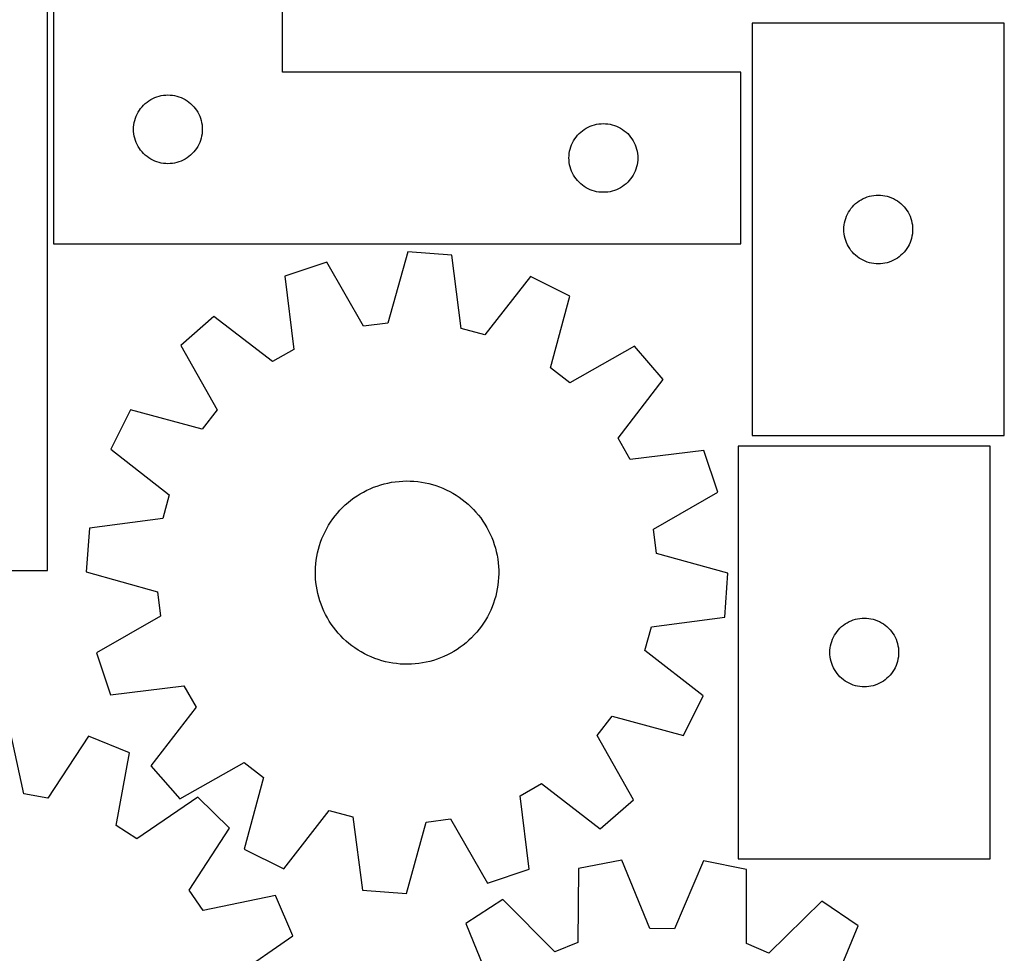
# Model space of a CAD drawing. Header units: millimetres. Extents: x 7 to 1243, y 7 to 1566.
# Tile 13 of 28: x 986 to 1243, y 407 to 651. Entities that reach past the tile are written whole.
import ezdxf

# ---------------------------------------------------------------- set-up
doc = ezdxf.new("R2010")
doc.units = ezdxf.units.MM
doc.layers.add('CUT', color=7, linetype='CONTINUOUS', true_color=0x000000)

msp = doc.modelspace()

# ---------------------------------------------------------------- linework, layer by layer
at = {"layer": 'CUT'}
for p, q in [((994.468764, 742.402131), (994.468764, 592.402131)), ((1054.468764, 637.402131), (1054.468764, 742.402131)), ((992.93713, 506.900426), (992.93713, 656.900426)), ((1243.436476, 650.174104), (1177.436476, 650.174104)), ((1177.436476, 650.174104), (1177.436476, 542.174104)), ((1243.436476, 542.174104), (1243.436476, 650.174104)), ((1174.468764, 637.402131), (1054.468764, 637.402131)), ((1174.468764, 592.402131), (1174.468764, 637.402131)), ((1018.104803, 628.766092), (1018.534652, 629.168689)), ((1018.534652, 629.168689), (1018.989911, 629.542311)), ((1018.989911, 629.542311), (1019.468632, 629.885357)), ((1019.468632, 629.885357), (1019.968764, 630.19636)), ((1019.968764, 630.19636), (1020.488166, 630.473986)), ((1020.488166, 630.473986), (1021.024613, 630.717047)), ((1021.024613, 630.717047), (1021.575809, 630.924502)), ((1021.575809, 630.924502), (1022.139393, 631.095463)), ((1022.139393, 631.095463), (1022.712951, 631.229198)), ((1022.712951, 631.229198), (1023.294029, 631.325135)), ((1023.294029, 631.325135), (1023.880136, 631.382861)), ((1023.880136, 631.382861), (1024.468764, 631.402131)), ((1024.468764, 631.402131), (1025.057392, 631.382861)), ((1025.057392, 631.382861), (1025.6435, 631.325135)), ((1025.6435, 631.325135), (1026.224577, 631.229198)), ((1026.224577, 631.229198), (1026.798136, 631.095463)), ((1026.798136, 631.095463), (1027.36172, 630.924502)), ((1027.36172, 630.924502), (1027.912915, 630.717047)), ((1027.912915, 630.717047), (1028.449363, 630.473986)), ((1028.449363, 630.473986), (1028.968764, 630.19636)), ((1028.968764, 630.19636), (1029.468896, 629.885357)), ((1029.468896, 629.885357), (1029.947617, 629.542311)), ((1029.947617, 629.542311), (1030.402877, 629.168689)), ((1030.402877, 629.168689), (1030.832725, 628.766092)), ((1016.39691, 626.382729), (1016.674536, 626.902131)), ((1016.674536, 626.902131), (1016.985538, 627.402263)), ((1016.985538, 627.402263), (1017.328584, 627.880984)), ((1017.328584, 627.880984), (1017.702206, 628.336243)), ((1017.702206, 628.336243), (1018.104803, 628.766092)), ((1030.832725, 628.766092), (1031.235323, 628.336243)), ((1031.235323, 628.336243), (1031.608944, 627.880984)), ((1031.608944, 627.880984), (1031.951991, 627.402263)), ((1031.951991, 627.402263), (1032.262993, 626.902131)), ((1032.262993, 626.902131), (1032.540619, 626.382729)), ((1015.545761, 623.576867), (1015.641697, 624.157944)), ((1015.641697, 624.157944), (1015.775432, 624.731502)), ((1015.775432, 624.731502), (1015.946393, 625.295086)), ((1015.946393, 625.295086), (1016.153849, 625.846282)), ((1016.153849, 625.846282), (1016.39691, 626.382729)), ((1032.540619, 626.382729), (1032.78368, 625.846282)), ((1032.78368, 625.846282), (1032.991135, 625.295086)), ((1032.991135, 625.295086), (1033.162097, 624.731502)), ((1033.162097, 624.731502), (1033.295832, 624.157944)), ((1033.295832, 624.157944), (1033.391768, 623.576867)), ((1137.294029, 623.825135), (1137.880136, 623.882861)), ((1137.880136, 623.882861), (1138.468764, 623.902131)), ((1138.468764, 623.902131), (1139.057392, 623.882861)), ((1139.057392, 623.882861), (1139.6435, 623.825135)), ((1015.468764, 622.402131), (1015.488034, 622.990759)), ((1015.488034, 621.813503), (1015.468764, 622.402131)), ((1015.488034, 622.990759), (1015.545761, 623.576867)), ((1015.545761, 621.227395), (1015.488034, 621.813503)), ((1033.391768, 623.576867), (1033.449495, 622.990759)), ((1033.449495, 621.813503), (1033.391768, 621.227395)), ((1033.449495, 622.990759), (1033.468764, 622.402131)), ((1033.468764, 622.402131), (1033.449495, 621.813503)), ((1131.702206, 620.836243), (1132.104803, 621.266092)), ((1132.104803, 621.266092), (1132.534652, 621.668689)), ((1132.534652, 621.668689), (1132.989911, 622.042311)), ((1132.989911, 622.042311), (1133.468632, 622.385357)), ((1133.468632, 622.385357), (1133.968764, 622.69636)), ((1133.968764, 622.69636), (1134.488166, 622.973986)), ((1134.488166, 622.973986), (1135.024613, 623.217047)), ((1135.024613, 623.217047), (1135.575809, 623.424502)), ((1135.575809, 623.424502), (1136.139393, 623.595463)), ((1136.139393, 623.595463), (1136.712951, 623.729198)), ((1136.712951, 623.729198), (1137.294029, 623.825135)), ((1139.6435, 623.825135), (1140.224577, 623.729198)), ((1140.224577, 623.729198), (1140.798136, 623.595463)), ((1140.798136, 623.595463), (1141.36172, 623.424502)), ((1141.36172, 623.424502), (1141.912915, 623.217047)), ((1141.912915, 623.217047), (1142.449363, 622.973986)), ((1142.449363, 622.973986), (1142.968764, 622.69636)), ((1142.968764, 622.69636), (1143.468896, 622.385357)), ((1143.468896, 622.385357), (1143.947617, 622.042311)), ((1143.947617, 622.042311), (1144.402877, 621.668689)), ((1144.402877, 621.668689), (1144.832725, 621.266092)), ((1144.832725, 621.266092), (1145.235323, 620.836243)), ((1015.641697, 620.646318), (1015.545761, 621.227395)), ((1015.775432, 620.07276), (1015.641697, 620.646318)), ((1015.946393, 619.509176), (1015.775432, 620.07276)), ((1016.153849, 618.95798), (1015.946393, 619.509176)), ((1016.39691, 618.421533), (1016.153849, 618.95798)), ((1032.78368, 618.95798), (1032.540619, 618.421533)), ((1032.991135, 619.509176), (1032.78368, 618.95798)), ((1033.162097, 620.07276), (1032.991135, 619.509176)), ((1033.295832, 620.646318), (1033.162097, 620.07276)), ((1033.391768, 621.227395), (1033.295832, 620.646318)), ((1130.153849, 618.346282), (1130.39691, 618.882729)), ((1130.39691, 618.882729), (1130.674536, 619.402131)), ((1130.674536, 619.402131), (1130.985538, 619.902263)), ((1130.985538, 619.902263), (1131.328584, 620.380984)), ((1131.328584, 620.380984), (1131.702206, 620.836243)), ((1145.235323, 620.836243), (1145.608944, 620.380984)), ((1145.608944, 620.380984), (1145.951991, 619.902263)), ((1145.951991, 619.902263), (1146.262993, 619.402131)), ((1146.262993, 619.402131), (1146.540619, 618.882729)), ((1146.540619, 618.882729), (1146.78368, 618.346282)), ((1016.674536, 617.902131), (1016.39691, 618.421533)), ((1016.985538, 617.401999), (1016.674536, 617.902131)), ((1017.328584, 616.923278), (1016.985538, 617.401999)), ((1017.702206, 616.468019), (1017.328584, 616.923278)), ((1018.104803, 616.03817), (1017.702206, 616.468019)), ((1031.235323, 616.468019), (1030.832725, 616.03817)), ((1031.608944, 616.923278), (1031.235323, 616.468019)), ((1031.951991, 617.401999), (1031.608944, 616.923278)), ((1032.262993, 617.902131), (1031.951991, 617.401999)), ((1032.540619, 618.421533), (1032.262993, 617.902131)), ((1129.545761, 616.076867), (1129.641697, 616.657944)), ((1129.641697, 616.657944), (1129.775432, 617.231502)), ((1129.775432, 617.231502), (1129.946393, 617.795086)), ((1129.946393, 617.795086), (1130.153849, 618.346282)), ((1146.78368, 618.346282), (1146.991135, 617.795086)), ((1146.991135, 617.795086), (1147.162097, 617.231502)), ((1147.162097, 617.231502), (1147.295832, 616.657944)), ((1147.295832, 616.657944), (1147.391768, 616.076867)), ((1018.534652, 615.635573), (1018.104803, 616.03817)), ((1018.989911, 615.261951), (1018.534652, 615.635573)), ((1019.468632, 614.918904), (1018.989911, 615.261951)), ((1019.968764, 614.607902), (1019.468632, 614.918904)), ((1020.488166, 614.330276), (1019.968764, 614.607902)), ((1021.024613, 614.087215), (1020.488166, 614.330276)), ((1021.575809, 613.87976), (1021.024613, 614.087215)), ((1022.139393, 613.708799), (1021.575809, 613.87976)), ((1022.712951, 613.575063), (1022.139393, 613.708799)), ((1023.294029, 613.479127), (1022.712951, 613.575063)), ((1026.224577, 613.575063), (1025.6435, 613.479127)), ((1026.798136, 613.708799), (1026.224577, 613.575063)), ((1027.36172, 613.87976), (1026.798136, 613.708799)), ((1027.912915, 614.087215), (1027.36172, 613.87976)), ((1028.449363, 614.330276), (1027.912915, 614.087215)), ((1028.968764, 614.607902), (1028.449363, 614.330276)), ((1029.468896, 614.918904), (1028.968764, 614.607902)), ((1029.947617, 615.261951), (1029.468896, 614.918904)), ((1030.402877, 615.635573), (1029.947617, 615.261951)), ((1030.832725, 616.03817), (1030.402877, 615.635573)), ((1129.468764, 614.902131), (1129.488034, 615.490759)), ((1129.488034, 614.313503), (1129.468764, 614.902131)), ((1129.488034, 615.490759), (1129.545761, 616.076867)), ((1129.545761, 613.727395), (1129.488034, 614.313503)), ((1129.641697, 613.146318), (1129.545761, 613.727395)), ((1147.391768, 613.727395), (1147.295832, 613.146318)), ((1147.391768, 616.076867), (1147.449495, 615.490759)), ((1147.449495, 614.313503), (1147.391768, 613.727395)), ((1147.449495, 615.490759), (1147.468764, 614.902131)), ((1147.468764, 614.902131), (1147.449495, 614.313503)), ((1023.880136, 613.421401), (1023.294029, 613.479127)), ((1024.468764, 613.402131), (1023.880136, 613.421401)), ((1025.057392, 613.421401), (1024.468764, 613.402131)), ((1025.6435, 613.479127), (1025.057392, 613.421401)), ((1129.775432, 612.57276), (1129.641697, 613.146318)), ((1129.946393, 612.009176), (1129.775432, 612.57276)), ((1130.153849, 611.45798), (1129.946393, 612.009176)), ((1130.39691, 610.921533), (1130.153849, 611.45798)), ((1146.78368, 611.45798), (1146.540619, 610.921533)), ((1146.991135, 612.009176), (1146.78368, 611.45798)), ((1147.162097, 612.57276), (1146.991135, 612.009176)), ((1147.295832, 613.146318), (1147.162097, 612.57276)), ((1130.674536, 610.402131), (1130.39691, 610.921533)), ((1130.985538, 609.901999), (1130.674536, 610.402131)), ((1131.328584, 609.423278), (1130.985538, 609.901999)), ((1131.702206, 608.968019), (1131.328584, 609.423278)), ((1132.104803, 608.53817), (1131.702206, 608.968019)), ((1132.534652, 608.135573), (1132.104803, 608.53817)), ((1144.832725, 608.53817), (1144.402877, 608.135573)), ((1145.235323, 608.968019), (1144.832725, 608.53817)), ((1145.608944, 609.423278), (1145.235323, 608.968019)), ((1145.951991, 609.901999), (1145.608944, 609.423278)), ((1146.262993, 610.402131), (1145.951991, 609.901999)), ((1146.540619, 610.921533), (1146.262993, 610.402131)), ((1132.989911, 607.761951), (1132.534652, 608.135573)), ((1133.468632, 607.418904), (1132.989911, 607.761951)), ((1133.968764, 607.107902), (1133.468632, 607.418904)), ((1134.488166, 606.830276), (1133.968764, 607.107902)), ((1135.024613, 606.587215), (1134.488166, 606.830276)), ((1135.575809, 606.37976), (1135.024613, 606.587215)), ((1136.139393, 606.208799), (1135.575809, 606.37976)), ((1136.712951, 606.075063), (1136.139393, 606.208799)), ((1137.294029, 605.979127), (1136.712951, 606.075063)), ((1137.880136, 605.921401), (1137.294029, 605.979127)), ((1138.468764, 605.902131), (1137.880136, 605.921401)), ((1139.057392, 605.921401), (1138.468764, 605.902131)), ((1139.6435, 605.979127), (1139.057392, 605.921401)), ((1140.224577, 606.075063), (1139.6435, 605.979127)), ((1140.798136, 606.208799), (1140.224577, 606.075063)), ((1141.36172, 606.37976), (1140.798136, 606.208799)), ((1141.912915, 606.587215), (1141.36172, 606.37976)), ((1142.449363, 606.830276), (1141.912915, 606.587215)), ((1142.968764, 607.107902), (1142.449363, 606.830276)), ((1143.468896, 607.418904), (1142.968764, 607.107902)), ((1143.947617, 607.761951), (1143.468896, 607.418904)), ((1144.402877, 608.135573), (1143.947617, 607.761951)), ((1204.502364, 602.940663), (1204.957623, 603.314284)), ((1204.957623, 603.314284), (1205.436344, 603.657331)), ((1205.436344, 603.657331), (1205.936476, 603.968333)), ((1205.936476, 603.968333), (1206.455878, 604.245959)), ((1206.455878, 604.245959), (1206.992325, 604.48902)), ((1206.992325, 604.48902), (1207.543521, 604.696476)), ((1207.543521, 604.696476), (1208.107105, 604.867437)), ((1208.107105, 604.867437), (1208.680663, 605.001172)), ((1208.680663, 605.001172), (1209.26174, 605.097108)), ((1209.26174, 605.097108), (1209.847848, 605.154835)), ((1209.847848, 605.154835), (1210.436476, 605.174104)), ((1210.436476, 605.174104), (1211.025104, 605.154835)), ((1211.025104, 605.154835), (1211.611212, 605.097108)), ((1211.611212, 605.097108), (1212.192289, 605.001172)), ((1212.192289, 605.001172), (1212.765847, 604.867437)), ((1212.765847, 604.867437), (1213.329431, 604.696476)), ((1213.329431, 604.696476), (1213.880627, 604.48902)), ((1213.880627, 604.48902), (1214.417074, 604.245959)), ((1214.417074, 604.245959), (1214.936476, 603.968333)), ((1214.936476, 603.968333), (1215.436608, 603.657331)), ((1215.436608, 603.657331), (1215.915329, 603.314284)), ((1215.915329, 603.314284), (1216.370588, 602.940663)), ((1202.364621, 600.154703), (1202.642247, 600.674104)), ((1202.642247, 600.674104), (1202.95325, 601.174236)), ((1202.95325, 601.174236), (1203.296296, 601.652957)), ((1203.296296, 601.652957), (1203.669918, 602.108217)), ((1203.669918, 602.108217), (1204.072515, 602.538065)), ((1204.072515, 602.538065), (1204.502364, 602.940663)), ((1216.370588, 602.940663), (1216.800437, 602.538065)), ((1216.800437, 602.538065), (1217.203034, 602.108217)), ((1217.203034, 602.108217), (1217.576656, 601.652957)), ((1217.576656, 601.652957), (1217.919703, 601.174236)), ((1217.919703, 601.174236), (1218.230705, 600.674104)), ((1218.230705, 600.674104), (1218.508331, 600.154703)), ((1201.609409, 597.929917), (1201.743144, 598.503476)), ((1201.743144, 598.503476), (1201.914105, 599.06706)), ((1201.914105, 599.06706), (1202.12156, 599.618255)), ((1202.12156, 599.618255), (1202.364621, 600.154703)), ((1218.508331, 600.154703), (1218.751392, 599.618255)), ((1218.751392, 599.618255), (1218.958847, 599.06706)), ((1218.958847, 599.06706), (1219.129808, 598.503476)), ((1219.129808, 598.503476), (1219.263544, 597.929917)), ((1201.436476, 596.174104), (1201.455746, 596.762733)), ((1201.455746, 595.585476), (1201.436476, 596.174104)), ((1201.455746, 596.762733), (1201.513472, 597.34884)), ((1201.513472, 594.999369), (1201.455746, 595.585476)), ((1201.513472, 597.34884), (1201.609409, 597.929917)), ((1219.263544, 597.929917), (1219.35948, 597.34884)), ((1219.35948, 597.34884), (1219.417206, 596.762733)), ((1219.417206, 595.585476), (1219.35948, 594.999369)), ((1219.417206, 596.762733), (1219.436476, 596.174104)), ((1219.436476, 596.174104), (1219.417206, 595.585476)), ((1201.609409, 594.418291), (1201.513472, 594.999369)), ((1201.743144, 593.844733), (1201.609409, 594.418291)), ((1201.914105, 593.281149), (1201.743144, 593.844733)), ((1202.12156, 592.729953), (1201.914105, 593.281149)), ((1218.958847, 593.281149), (1218.751392, 592.729953)), ((1219.129808, 593.844733), (1218.958847, 593.281149)), ((1219.263544, 594.418291), (1219.129808, 593.844733)), ((1219.35948, 594.999369), (1219.263544, 594.418291)), ((994.468764, 592.402131), (1174.468764, 592.402131)), ((1202.364621, 592.193506), (1202.12156, 592.729953)), ((1202.642247, 591.674104), (1202.364621, 592.193506)), ((1202.95325, 591.173972), (1202.642247, 591.674104)), ((1203.296296, 590.695252), (1202.95325, 591.173972)), ((1203.669918, 590.239992), (1203.296296, 590.695252)), ((1217.576656, 590.695252), (1217.203034, 590.239992)), ((1217.919703, 591.173972), (1217.576656, 590.695252)), ((1218.230705, 591.674104), (1217.919703, 591.173972)), ((1218.508331, 592.193506), (1218.230705, 591.674104)), ((1218.751392, 592.729953), (1218.508331, 592.193506)), ((1087.249104, 590.304823), (1082.069932, 571.633492)), ((1098.756482, 589.488905), (1087.249104, 590.304823)), ((1101.249343, 570.273597), (1098.756482, 589.488905)), ((1204.072515, 589.810143), (1203.669918, 590.239992)), ((1204.502364, 589.407546), (1204.072515, 589.810143)), ((1204.957623, 589.033924), (1204.502364, 589.407546)), ((1205.436344, 588.690878), (1204.957623, 589.033924)), ((1205.936476, 588.379876), (1205.436344, 588.690878)), ((1206.455878, 588.10225), (1205.936476, 588.379876)), ((1206.992325, 587.859189), (1206.455878, 588.10225)), ((1207.543521, 587.651733), (1206.992325, 587.859189)), ((1213.880627, 587.859189), (1213.329431, 587.651733)), ((1214.417074, 588.10225), (1213.880627, 587.859189)), ((1214.936476, 588.379876), (1214.417074, 588.10225)), ((1215.436608, 588.690878), (1214.936476, 588.379876)), ((1215.915329, 589.033924), (1215.436608, 588.690878)), ((1216.370588, 589.407546), (1215.915329, 589.033924)), ((1216.800437, 589.810143), (1216.370588, 589.407546)), ((1217.203034, 590.239992), (1216.800437, 589.810143)), ((1066.034242, 587.62691), (1055.090573, 583.977037)), ((1075.690725, 570.828256), (1066.034242, 587.62691)), ((1208.107105, 587.480772), (1207.543521, 587.651733)), ((1208.680663, 587.347037), (1208.107105, 587.480772)), ((1209.26174, 587.251101), (1208.680663, 587.347037)), ((1209.847848, 587.193374), (1209.26174, 587.251101)), ((1210.436476, 587.174104), (1209.847848, 587.193374)), ((1211.025104, 587.193374), (1210.436476, 587.174104)), ((1211.611212, 587.251101), (1211.025104, 587.193374)), ((1212.192289, 587.347037), (1211.611212, 587.251101)), ((1212.765847, 587.480772), (1212.192289, 587.347037)), ((1213.329431, 587.651733), (1212.765847, 587.480772)), ((1055.090573, 583.977037), (1057.450851, 564.744993)), ((1119.381252, 583.844398), (1107.451112, 568.576321)), ((1129.700445, 578.686905), (1119.381252, 583.844398)), ((1124.650168, 559.980298), (1129.700445, 578.686905)), ((1036.515389, 573.384391), (1027.801502, 565.824387)), ((1051.865382, 561.559835), (1036.515389, 573.384391)), ((1082.069932, 571.633492), (1075.690725, 570.828256)), ((1107.451112, 568.576321), (1101.249343, 570.273597)), ((1027.801502, 565.824387), (1037.341899, 548.959535)), ((1057.450851, 564.744993), (1051.865382, 561.559835)), ((1146.595189, 565.579302), (1129.730336, 556.038905)), ((1154.155192, 556.865416), (1146.595189, 565.579302)), ((1129.730336, 556.038905), (1124.650168, 559.980298)), ((1142.330637, 541.515423), (1154.155192, 556.865416)), ((1014.6939, 548.929644), (1009.536407, 538.610451)), ((1033.400506, 543.879367), (1014.6939, 548.929644)), ((1037.341899, 548.959535), (1033.400506, 543.879367)), ((1145.515794, 535.929954), (1142.330637, 541.515423)), ((1177.436476, 542.174104), (1243.436476, 542.174104)), ((1239.776739, 539.390413), (1173.776739, 539.390413)), ((1173.776739, 539.390413), (1173.776739, 431.390413)), ((1239.776739, 431.390413), (1239.776739, 539.390413)), ((1009.536407, 538.610451), (1024.804484, 526.680311)), ((1164.747838, 538.290232), (1145.515794, 535.929954)), ((1168.397711, 527.346563), (1164.747838, 538.290232)), ((1077.413502, 528.27407), (1078.317631, 528.649899)), ((1078.317631, 528.649899), (1079.236336, 528.988537)), ((1079.236336, 528.988537), (1080.168089, 529.28942)), ((1080.168089, 529.28942), (1081.11134, 529.552048)), ((1081.11134, 529.552048), (1082.064518, 529.775984)), ((1082.064518, 529.775984), (1083.026036, 529.960855)), ((1083.026036, 529.960855), (1083.994295, 530.106353)), ((1083.994295, 530.106353), (1084.967683, 530.212236)), ((1084.967683, 530.212236), (1085.94458, 530.278327)), ((1085.94458, 530.278327), (1086.923359, 530.304518)), ((1086.923359, 530.304518), (1087.902392, 530.290763)), ((1087.902392, 530.290763), (1088.88005, 530.237087)), ((1088.88005, 530.237087), (1089.854704, 530.143578)), ((1089.854704, 530.143578), (1090.824733, 530.010392)), ((1090.824733, 530.010392), (1091.788523, 529.837751)), ((1091.788523, 529.837751), (1092.744469, 529.625942)), ((1092.744469, 529.625942), (1093.690979, 529.375317)), ((1093.690979, 529.375317), (1094.62648, 529.086294)), ((1094.62648, 529.086294), (1095.549413, 528.759354)), ((1095.549413, 528.759354), (1096.458242, 528.395041)), ((1024.804484, 526.680311), (1023.107208, 520.478542)), ((1073.163199, 525.861061), (1073.972441, 526.412262)), ((1073.972441, 526.412262), (1074.803493, 526.929996)), ((1074.803493, 526.929996), (1075.65497, 527.413402)), ((1075.65497, 527.413402), (1076.525456, 527.861675)), ((1076.525456, 527.861675), (1077.413502, 528.27407)), ((1096.458242, 528.395041), (1097.351456, 527.993961)), ((1097.351456, 527.993961), (1098.227566, 527.556782)), ((1098.227566, 527.556782), (1099.085116, 527.084232)), ((1099.085116, 527.084232), (1099.922677, 526.577097)), ((1099.922677, 526.577097), (1100.738856, 526.03622)), ((1100.738856, 526.03622), (1101.532294, 525.462503)), ((1151.599058, 517.69008), (1168.397711, 527.346563)), ((1069.489875, 522.63703), (1070.17067, 523.340743)), ((1070.17067, 523.340743), (1070.879603, 524.016103)), ((1070.879603, 524.016103), (1071.615492, 524.661983)), ((1071.615492, 524.661983), (1072.377113, 525.277311)), ((1072.377113, 525.277311), (1073.163199, 525.861061)), ((1101.532294, 525.462503), (1102.301671, 524.856901)), ((1102.301671, 524.856901), (1103.045705, 524.22042)), ((1103.045705, 524.22042), (1103.76316, 523.554121)), ((1103.76316, 523.554121), (1104.45284, 522.859113)), ((1067.627396, 520.3677), (1068.217179, 521.14927)), ((1068.217179, 521.14927), (1068.83835, 521.906133)), ((1068.83835, 521.906133), (1069.489875, 522.63703)), ((1104.45284, 522.859113), (1105.113597, 522.136552)), ((1105.113597, 522.136552), (1105.744333, 521.38764)), ((1105.744333, 521.38764), (1106.343996, 520.613626)), ((1023.107208, 520.478542), (1003.8919, 517.985681)), ((1066.055924, 517.88795), (1066.545869, 518.735682)), ((1066.545869, 518.735682), (1067.069984, 519.562724)), ((1067.069984, 519.562724), (1067.627396, 520.3677)), ((1106.343996, 520.613626), (1106.91159, 519.815796)), ((1106.91159, 519.815796), (1107.446169, 518.995478)), ((1107.446169, 518.995478), (1107.946843, 518.154039)), ((1107.946843, 518.154039), (1108.41278, 517.292878)), ((1003.8919, 517.985681), (1003.075982, 506.478303)), ((1064.798972, 515.234884), (1065.181748, 516.136093)), ((1065.181748, 516.136093), (1065.600965, 517.020939)), ((1065.600965, 517.020939), (1066.055924, 517.88795)), ((1108.41278, 517.292878), (1108.843203, 516.413429)), ((1108.843203, 516.413429), (1109.237397, 515.517155)), ((1152.404293, 511.310872), (1151.599058, 517.69008)), ((1063.875348, 512.448201), (1064.145228, 513.389402)), ((1064.145228, 513.389402), (1064.453274, 514.318812)), ((1064.453274, 514.318812), (1064.798972, 515.234884)), ((1109.237397, 515.517155), (1109.594704, 514.605549)), ((1109.594704, 514.605549), (1109.914532, 513.680127)), ((1109.914532, 513.680127), (1110.196346, 512.74243)), ((1063.298873, 509.569597), (1063.451818, 510.536707)), ((1063.451818, 510.536707), (1063.644083, 511.496775)), ((1063.644083, 511.496775), (1063.875348, 512.448201)), ((1110.196346, 512.74243), (1110.439679, 511.794018)), ((1110.439679, 511.794018), (1110.644125, 510.836471)), ((1110.644125, 510.836471), (1110.809343, 509.871381)), ((1171.075624, 506.1317), (1152.404293, 511.310872)), ((1063.111894, 507.620694), (1063.185502, 508.597053)), ((1063.185502, 508.597053), (1063.298873, 509.569597)), ((1110.809343, 509.871381), (1110.93506, 508.900356)), ((1110.93506, 508.900356), (1111.021065, 507.92501)), ((1111.021065, 507.92501), (1111.067216, 506.946969)), ((932.93713, 506.900426), (992.93713, 506.900426)), ((1003.075982, 506.478303), (1021.747313, 501.299131)), ((1063.078171, 506.642145), (1063.111894, 507.620694)), ((1063.08439, 505.663035), (1063.078171, 506.642145)), ((1063.130541, 504.684993), (1063.08439, 505.663035)), ((1111.073435, 505.967859), (1111.039712, 504.98931)), ((1111.067216, 506.946969), (1111.073435, 505.967859)), ((1170.259706, 494.624323), (1171.075624, 506.1317)), ((1063.216546, 503.709648), (1063.130541, 504.684993)), ((1063.342263, 502.738622), (1063.216546, 503.709648)), ((1063.507481, 501.773533), (1063.342263, 502.738622)), ((1110.852733, 503.040407), (1110.699788, 502.073296)), ((1110.966104, 504.012951), (1110.852733, 503.040407)), ((1111.039712, 504.98931), (1110.966104, 504.012951)), ((1021.747313, 501.299131), (1022.552548, 494.919924)), ((1063.711927, 500.815985), (1063.507481, 501.773533)), ((1063.95526, 499.867574), (1063.711927, 500.815985)), ((1110.276258, 500.161803), (1110.006378, 499.220601)), ((1110.507523, 501.113229), (1110.276258, 500.161803)), ((1110.699788, 502.073296), (1110.507523, 501.113229)), ((1064.237074, 498.929877), (1063.95526, 499.867574)), ((1064.556902, 498.004455), (1064.237074, 498.929877)), ((1064.914209, 497.092848), (1064.556902, 498.004455)), ((1109.698333, 498.291191), (1109.352634, 497.375119)), ((1110.006378, 499.220601), (1109.698333, 498.291191)), ((1065.308403, 496.196575), (1064.914209, 497.092848)), ((1065.738826, 495.317126), (1065.308403, 496.196575)), ((1066.204763, 494.455965), (1065.738826, 495.317126)), ((1108.550641, 495.589064), (1108.095682, 494.722054)), ((1108.969858, 496.47391), (1108.550641, 495.589064)), ((1109.352634, 497.375119), (1108.969858, 496.47391)), ((1022.552548, 494.919924), (1005.753895, 485.263441)), ((1066.705437, 493.614525), (1066.204763, 494.455965)), ((1067.240016, 492.794208), (1066.705437, 493.614525)), ((1067.80761, 491.996378), (1067.240016, 492.794208)), ((1107.081622, 493.04728), (1106.52421, 492.242304)), ((1107.605737, 493.874322), (1107.081622, 493.04728)), ((1108.095682, 494.722054), (1107.605737, 493.874322)), ((1151.044398, 492.131462), (1170.259706, 494.624323)), ((1200.842627, 492.156971), (1201.297887, 492.530593)), ((1201.297887, 492.530593), (1201.776607, 492.873639)), ((1201.776607, 492.873639), (1202.276739, 493.184642)), ((1202.276739, 493.184642), (1202.796141, 493.462268)), ((1202.796141, 493.462268), (1203.332589, 493.705329)), ((1203.332589, 493.705329), (1203.883784, 493.912784)), ((1203.883784, 493.912784), (1204.447368, 494.083745)), ((1204.447368, 494.083745), (1205.020927, 494.217481)), ((1205.020927, 494.217481), (1205.602004, 494.313417)), ((1205.602004, 494.313417), (1206.188111, 494.371143)), ((1206.188111, 494.371143), (1206.776739, 494.390413)), ((1206.776739, 494.390413), (1207.365368, 494.371143)), ((1207.365368, 494.371143), (1207.951475, 494.313417)), ((1207.951475, 494.313417), (1208.532552, 494.217481)), ((1208.532552, 494.217481), (1209.106111, 494.083745)), ((1209.106111, 494.083745), (1209.669695, 493.912784)), ((1209.669695, 493.912784), (1210.22089, 493.705329)), ((1210.22089, 493.705329), (1210.757338, 493.462268)), ((1210.757338, 493.462268), (1211.276739, 493.184642)), ((1211.276739, 493.184642), (1211.776872, 492.873639)), ((1211.776872, 492.873639), (1212.255592, 492.530593)), ((1212.255592, 492.530593), (1212.710852, 492.156971)), ((1068.407273, 491.222363), (1067.80761, 491.996378)), ((1069.038009, 490.473452), (1068.407273, 491.222363)), ((1069.698766, 489.750891), (1069.038009, 490.473452)), ((1104.661731, 489.972974), (1103.980936, 489.26926)), ((1105.313256, 490.703871), (1104.661731, 489.972974)), ((1105.934427, 491.460734), (1105.313256, 490.703871)), ((1106.52421, 492.242304), (1105.934427, 491.460734)), ((1149.347122, 485.929692), (1151.044398, 492.131462)), ((1198.704885, 489.371011), (1198.982511, 489.890413)), ((1198.982511, 489.890413), (1199.293513, 490.390545)), ((1199.293513, 490.390545), (1199.636559, 490.869266)), ((1199.636559, 490.869266), (1200.010181, 491.324525)), ((1200.010181, 491.324525), (1200.412778, 491.754374)), ((1200.412778, 491.754374), (1200.842627, 492.156971)), ((1212.710852, 492.156971), (1213.1407, 491.754374)), ((1213.1407, 491.754374), (1213.543298, 491.324525)), ((1213.543298, 491.324525), (1213.916919, 490.869266)), ((1213.916919, 490.869266), (1214.259966, 490.390545)), ((1214.259966, 490.390545), (1214.570968, 489.890413)), ((1214.570968, 489.890413), (1214.848594, 489.371011)), ((1070.388446, 489.055882), (1069.698766, 489.750891)), ((1071.105901, 488.389583), (1070.388446, 489.055882)), ((1071.849935, 487.753103), (1071.105901, 488.389583)), ((1072.619312, 487.1475), (1071.849935, 487.753103)), ((1101.774493, 487.332692), (1100.988407, 486.748942)), ((1102.536114, 487.94802), (1101.774493, 487.332692)), ((1103.272003, 488.593901), (1102.536114, 487.94802)), ((1103.980936, 489.26926), (1103.272003, 488.593901)), ((1197.949672, 487.146226), (1198.083407, 487.719784)), ((1198.083407, 487.719784), (1198.254368, 488.283368)), ((1198.254368, 488.283368), (1198.461824, 488.834564)), ((1198.461824, 488.834564), (1198.704885, 489.371011)), ((1214.848594, 489.371011), (1215.091655, 488.834564)), ((1215.091655, 488.834564), (1215.299111, 488.283368)), ((1215.299111, 488.283368), (1215.470072, 487.719784)), ((1215.470072, 487.719784), (1215.603807, 487.146226)), ((1005.753895, 485.263441), (1009.403768, 474.319771)), ((1073.41275, 486.573783), (1072.619312, 487.1475)), ((1074.228929, 486.032907), (1073.41275, 486.573783)), ((1075.06649, 485.525772), (1074.228929, 486.032907)), ((1075.92404, 485.053221), (1075.06649, 485.525772)), ((1076.80015, 484.616042), (1075.92404, 485.053221)), ((1097.62615, 484.748328), (1096.738104, 484.335934)), ((1098.496636, 485.196601), (1097.62615, 484.748328)), ((1099.348113, 485.680007), (1098.496636, 485.196601)), ((1100.179165, 486.197742), (1099.348113, 485.680007)), ((1100.988407, 486.748942), (1100.179165, 486.197742)), ((1164.615199, 473.999552), (1149.347122, 485.929692)), ((1197.776739, 485.390413), (1197.796009, 485.979041)), ((1197.796009, 484.801785), (1197.776739, 485.390413)), ((1197.796009, 485.979041), (1197.853736, 486.565149)), ((1197.853736, 484.215677), (1197.796009, 484.801785)), ((1197.853736, 486.565149), (1197.949672, 487.146226)), ((1215.603807, 487.146226), (1215.699743, 486.565149)), ((1215.699743, 486.565149), (1215.75747, 485.979041)), ((1215.75747, 484.801785), (1215.699743, 484.215677)), ((1215.75747, 485.979041), (1215.776739, 485.390413)), ((1215.776739, 485.390413), (1215.75747, 484.801785)), ((1077.693364, 484.214962), (1076.80015, 484.616042)), ((1078.602193, 483.850649), (1077.693364, 484.214962)), ((1079.525126, 483.523709), (1078.602193, 483.850649)), ((1080.460627, 483.234687), (1079.525126, 483.523709)), ((1081.407138, 482.984062), (1080.460627, 483.234687)), ((1082.363083, 482.772253), (1081.407138, 482.984062)), ((1083.326873, 482.599612), (1082.363083, 482.772253)), ((1084.296902, 482.466426), (1083.326873, 482.599612)), ((1085.271556, 482.372917), (1084.296902, 482.466426)), ((1086.249214, 482.31924), (1085.271556, 482.372917)), ((1087.228247, 482.305486), (1086.249214, 482.31924)), ((1088.207026, 482.331676), (1087.228247, 482.305486)), ((1089.183923, 482.397768), (1088.207026, 482.331676)), ((1090.157311, 482.503651), (1089.183923, 482.397768)), ((1091.12557, 482.649149), (1090.157311, 482.503651)), ((1092.087088, 482.834019), (1091.12557, 482.649149)), ((1093.040266, 483.057955), (1092.087088, 482.834019)), ((1093.983517, 483.320583), (1093.040266, 483.057955)), ((1094.91527, 483.621467), (1093.983517, 483.320583)), ((1095.833975, 483.960105), (1094.91527, 483.621467)), ((1096.738104, 484.335934), (1095.833975, 483.960105)), ((1197.949672, 483.6346), (1197.853736, 484.215677)), ((1198.083407, 483.061042), (1197.949672, 483.6346)), ((1198.254368, 482.497458), (1198.083407, 483.061042)), ((1198.461824, 481.946262), (1198.254368, 482.497458)), ((1215.299111, 482.497458), (1215.091655, 481.946262)), ((1215.470072, 483.061042), (1215.299111, 482.497458)), ((1215.603807, 483.6346), (1215.470072, 483.061042)), ((1215.699743, 484.215677), (1215.603807, 483.6346)), ((1198.704885, 481.409815), (1198.461824, 481.946262)), ((1198.982511, 480.890413), (1198.704885, 481.409815)), ((1199.293513, 480.390281), (1198.982511, 480.890413)), ((1199.636559, 479.91156), (1199.293513, 480.390281)), ((1200.010181, 479.456301), (1199.636559, 479.91156)), ((1213.916919, 479.91156), (1213.543298, 479.456301)), ((1214.259966, 480.390281), (1213.916919, 479.91156)), ((1214.570968, 480.890413), (1214.259966, 480.390281)), ((1214.848594, 481.409815), (1214.570968, 480.890413)), ((1215.091655, 481.946262), (1214.848594, 481.409815)), ((1200.412778, 479.026452), (1200.010181, 479.456301)), ((1200.842627, 478.623855), (1200.412778, 479.026452)), ((1201.297887, 478.250233), (1200.842627, 478.623855)), ((1201.776607, 477.907186), (1201.297887, 478.250233)), ((1202.276739, 477.596184), (1201.776607, 477.907186)), ((1202.796141, 477.318558), (1202.276739, 477.596184)), ((1203.332589, 477.075497), (1202.796141, 477.318558)), ((1203.883784, 476.868042), (1203.332589, 477.075497)), ((1210.22089, 477.075497), (1209.669695, 476.868042)), ((1210.757338, 477.318558), (1210.22089, 477.075497)), ((1211.276739, 477.596184), (1210.757338, 477.318558)), ((1211.776872, 477.907186), (1211.276739, 477.596184)), ((1212.255592, 478.250233), (1211.776872, 477.907186)), ((1212.710852, 478.623855), (1212.255592, 478.250233)), ((1213.1407, 479.026452), (1212.710852, 478.623855)), ((1213.543298, 479.456301), (1213.1407, 479.026452)), ((1009.403768, 474.319771), (1028.635812, 476.680049)), ((1028.635812, 476.680049), (1031.820969, 471.094581)), ((1204.447368, 476.697081), (1203.883784, 476.868042)), ((1205.020927, 476.563345), (1204.447368, 476.697081)), ((1205.602004, 476.467409), (1205.020927, 476.563345)), ((1206.188111, 476.409683), (1205.602004, 476.467409)), ((1206.776739, 476.390413), (1206.188111, 476.409683)), ((1207.365368, 476.409683), (1206.776739, 476.390413)), ((1207.951475, 476.467409), (1207.365368, 476.409683)), ((1208.532552, 476.563345), (1207.951475, 476.467409)), ((1209.106111, 476.697081), (1208.532552, 476.563345)), ((1209.669695, 476.868042), (1209.106111, 476.697081)), ((1159.457706, 463.68036), (1164.615199, 473.999552)), ((1031.820969, 471.094581), (1019.996414, 455.744587)), ((986.721813, 448.406958), (982.648573, 467.350324)), ((1136.809707, 463.650468), (1140.7511, 468.730637)), ((1140.7511, 468.730637), (1159.457706, 463.68036)), ((1003.669455, 463.430613), (993.042692, 447.228319)), ((1014.379781, 459.144078), (1003.669455, 463.430613)), ((1146.350104, 446.785616), (1136.809707, 463.650468)), ((1010.893652, 440.083928), (1014.379781, 459.144078)), ((1027.556417, 447.030701), (1044.42127, 456.571098)), ((1044.42127, 456.571098), (1049.501438, 452.629705)), ((1019.996414, 455.744587), (1027.556417, 447.030701)), ((1049.501438, 452.629705), (1044.451161, 433.923099)), ((1116.700755, 447.86501), (1122.286224, 451.050168)), ((1122.286224, 451.050168), (1137.636218, 439.225612)), ((993.042692, 447.228319), (986.721813, 448.406958)), ((1032.300535, 447.478394), (1016.282337, 436.576113)), ((1040.555201, 439.419487), (1032.300535, 447.478394)), ((1119.061033, 428.632967), (1116.700755, 447.86501)), ((1137.636218, 439.225612), (1146.350104, 446.785616)), ((1054.770354, 428.765606), (1066.700494, 444.033683)), ((1066.700494, 444.033683), (1072.902263, 442.336407)), ((1072.902263, 442.336407), (1075.395124, 423.121099)), ((1086.902502, 422.305181), (1092.081674, 440.976511)), ((1092.081674, 440.976511), (1098.460881, 441.781747)), ((1098.460881, 441.781747), (1108.117364, 424.983094)), ((1016.282337, 436.576113), (1010.893652, 440.083928)), ((1030.040433, 423.144289), (1040.555201, 439.419487)), ((1044.451161, 433.923099), (1054.770354, 428.765606)), ((1143.26271, 430.991621), (1131.935168, 428.807072)), ((1150.634959, 413.072571), (1143.26271, 430.991621)), ((1164.645555, 430.866839), (1157.064678, 413.03505)), ((1175.94683, 428.550237), (1164.645555, 430.866839)), ((1173.776739, 431.390413), (1239.776739, 431.390413)), ((1108.117364, 424.983094), (1119.061033, 428.632967)), ((1131.935168, 428.807072), (1131.755282, 409.43157)), ((1175.900576, 409.173956), (1175.94683, 428.550237)), ((1033.676546, 417.84133), (1030.040433, 423.144289)), ((1075.395124, 423.121099), (1086.902502, 422.305181)), ((1052.647554, 421.783825), (1033.676546, 417.84133)), ((1057.189861, 411.179443), (1052.647554, 421.783825)), ((1112.132244, 420.739495), (1102.50295, 414.386372)), ((1125.800637, 407.005689), (1112.132244, 420.739495)), ((1195.65425, 420.252093), (1181.826503, 406.678744)), ((1205.208742, 413.787021), (1195.65425, 420.252093)), ((1102.50295, 414.386372), (1109.75144, 396.416903)), ((1157.064678, 413.03505), (1150.634959, 413.072571)), ((1197.751027, 395.903372), (1205.208742, 413.787021)), ((1041.247234, 400.166947), (1057.189861, 411.179443)), ((1131.755282, 409.43157), (1125.800637, 407.005689)), ((1181.826503, 406.678744), (1175.900576, 409.173956))]:
    msp.add_line(p, q, dxfattribs=at)

doc.saveas('drawing.dxf')
